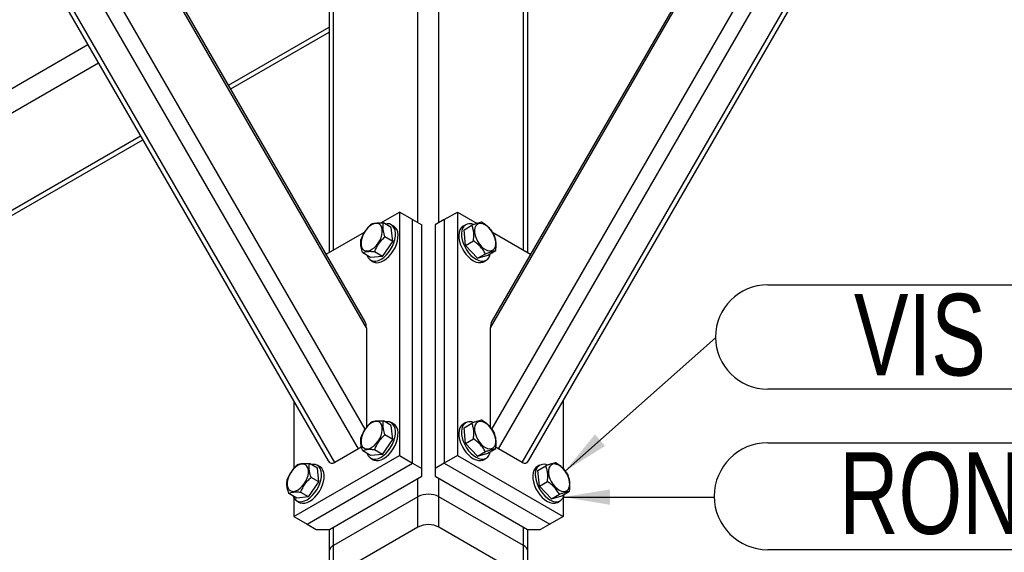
# Model space of a CAD drawing. Header units: millimetres. Extents: x 5 to 589, y 5 to 415.
# Tile 24 of 45: x 369 to 411, y 62 to 85. Entities that reach past the tile are written whole.
import ezdxf

# ---------------------------------------------------------------- set-up
doc = ezdxf.new("R2010")
doc.units = ezdxf.units.MM
doc.layers.add('NOTES', color=6, linetype='Continuous')
doc.layers.add('TRAIT-FORT', color=4, linetype='Continuous', lineweight=25)
doc.styles.add('SLDTEXTSTYLE0', font='TXT', dxfattribs={"width": 0.75})
doc.dimstyles.new('SLDDIMSTYLE6', dxfattribs={"dimtxt": 0.18, "dimasz": 2, "dimexe": 0, "dimexo": 0.0625, "dimgap": 0, "dimtad": 0, "dimtih": 1, "dimtoh": 1, "dimdec": 0, "dimrnd": 1e-09, "dimzin": 0, "dimdsep": 46, "dimtxsty": 'Standard', "dimsah": 1, "dimcen": 0.09, "dimadec": 0, "dimazin": 0, "dimtfac": 2, "dimtdec": 0, "dimtofl": 0, "dimtmove": 0, "dimatfit": 3, "dimfxl": 0, "dimfrac": 2, "dimtolj": 1, "dimtzin": 0, "dimarcsym": 0})

# ---------------------------------------------------------------- blocks, each defined once
blk = doc.blocks.new('SW_NOTE_15')
at = {"layer": 'NOTES', "color": 0}
for p, q in [((2.24, 2.28), (32.295, 2.28)), ((32.295, -2.2), (2.24, -2.2))]:
    blk.add_line(p, q, dxfattribs=at)
for centre, start, end in [((2.24, 0.04), 90, 270), ((32.295, 0.04), 270, 90)]:
    blk.add_arc(centre, 2.24, start, end, dxfattribs=at)
at = {"layer": 'NOTES', "color": 0, "insert": (17.25, 1.89), "char_height": 3.5, "attachment_point": 2, "style": 'SLDTEXTSTYLE0'}
blk.add_mtext('VIS H M10x30', dxfattribs=at)
blk = doc.blocks.new('SW_NOTE_16')
at = {"layer": 'NOTES', "color": 0}
for p, q in [((2.295, 2.335), (36.612, 2.335)), ((36.612, -2.255), (2.295, -2.255))]:
    blk.add_line(p, q, dxfattribs=at)
for centre, start, end in [((2.295, 0.04), 90, 270), ((36.612, 0.04), 270, 90)]:
    blk.add_arc(centre, 2.295, start, end, dxfattribs=at)
at = {"layer": 'NOTES', "color": 0, "insert": (19.218, 1.924), "char_height": 3.5, "attachment_point": 2, "style": 'SLDTEXTSTYLE0'}
blk.add_mtext('RONDELLE M 10', dxfattribs=at)

msp = doc.modelspace()

# ---------------------------------------------------------------- linework, layer by layer
at = {"layer": 'TRAIT-FORT', "color": 4, "linetype": 'Continuous', "lineweight": 25}
for p, q in [((383.32897, 66.17999), (362.96429, 101.45264)), ((389.32524, 66.17999), (409.68991, 101.45264)), ((383.61332, 67.02558), (363.83829, 101.27694)), ((389.04231, 67.02806), (408.80987, 101.26647)), ((361.8718, 100.58774), (382.03362, 65.66645)), ((382.31074, 65.59217), (361.94606, 100.86483)), ((390.34347, 65.59217), (410.70814, 100.86483)), ((390.62059, 65.66645), (410.78241, 100.58774)), ((383.66838, 71.3645), (367.62371, 99.15469)), ((383.60609, 71.64858), (367.83856, 98.95874)), ((388.98582, 71.3645), (405.0305, 99.15469)), ((404.81565, 98.95874), (389.04811, 71.64858)), ((385.87455, 75.8804), (385.87455, 89.72902)), ((386.77965, 75.8804), (386.77965, 89.72902)), ((382.25417, 74.70477), (382.25417, 87.63901)), ((390.40004, 74.70477), (390.40004, 87.63901)), ((382.06672, 87.37776), (382.06672, 74.59656)), ((390.58749, 74.59656), (390.58749, 87.37776)), ((377.75788, 81.77797), (382.06672, 84.2654)), ((377.85159, 81.61566), (382.06672, 84.049)), ((341.42546, 66.0288), (371.72549, 83.52064)), ((350.68892, 70.3314), (372.17804, 82.7368)), ((354.30931, 68.24139), (373.98809, 79.60171)), ((354.49674, 68.13319), (374.0818, 79.4394)), ((384.28033, 75.87445), (385.08259, 76.33759)), ((385.08259, 76.33759), (385.08259, 65.88587)), ((385.64828, 76.01103), (385.08259, 76.33759)), ((385.64828, 65.5593), (385.64828, 76.01103)), ((385.64828, 76.01103), (386.04426, 75.78243)), ((387.00592, 76.01103), (386.60995, 75.78243)), ((387.00592, 76.01103), (387.57161, 76.33759)), ((387.00592, 76.01103), (387.00592, 65.5593)), ((387.57161, 76.33759), (387.57161, 65.88587)), ((387.57161, 76.33759), (388.41667, 75.84975)), ((384.7335, 75.67353), (384.39435, 75.86932)), ((384.84374, 75.72799), (384.7306, 75.7933)), ((384.80207, 75.07687), (384.7335, 75.67353)), ((386.04426, 65.33071), (386.04426, 75.78243)), ((386.60995, 75.78243), (386.60995, 65.33071)), ((387.92361, 75.7933), (387.81047, 75.72799)), ((387.85213, 75.57597), (388.19129, 75.77176)), ((387.9207, 74.90015), (387.85213, 75.57597)), ((381.94473, 74.52614), (383.58508, 75.47309)), ((384.80207, 75.07687), (384.46292, 75.27266)), ((389.07755, 75.46823), (390.70948, 74.52614)), ((384.3592, 74.43452), (384.80207, 75.07687)), ((387.9207, 74.90015), (388.25985, 75.09594)), ((388.43214, 74.35536), (387.9207, 74.90015)), ((383.84777, 74.38883), (383.50861, 74.58462)), ((384.3592, 74.43452), (383.84777, 74.38883)), ((384.3592, 74.43452), (384.02005, 74.63031)), ((388.43214, 74.35536), (388.77129, 74.55115)), ((388.43214, 74.35536), (388.875, 74.48638)), ((388.875, 74.48638), (389.21416, 74.68217)), ((383.85067, 74.26905), (383.96381, 74.20374)), ((388.6904, 74.20374), (388.80353, 74.26905)), ((383.66838, 71.3645), (383.66838, 67.09687)), ((388.98582, 67.09939), (388.98582, 71.3645)), ((380.55711, 68.22383), (380.55711, 65.34137)), ((392.09709, 68.22383), (392.09709, 65.33545)), ((384.7335, 67.1815), (384.39435, 67.37729)), ((384.84374, 67.23596), (384.7306, 67.30128)), ((384.80207, 66.58485), (384.7335, 67.1815)), ((387.92361, 67.30128), (387.81047, 67.23596)), ((387.85213, 67.08395), (388.19129, 67.27974)), ((384.80207, 66.58485), (384.46292, 66.78064)), ((387.9207, 66.40813), (387.85213, 67.08395)), ((384.3592, 65.9425), (384.80207, 66.58485)), ((387.9207, 66.40813), (388.25985, 66.60392)), ((388.43214, 65.86333), (387.9207, 66.40813)), ((380.55711, 63.27336), (385.08259, 65.88587)), ((383.32897, 66.17999), (382.31074, 65.59217)), ((383.84777, 65.8968), (383.50861, 66.09259)), ((384.3592, 65.9425), (383.84777, 65.8968)), ((384.3592, 65.9425), (384.02005, 66.13829)), ((385.08259, 65.88587), (385.64828, 65.5593)), ((387.57161, 65.88587), (387.00592, 65.5593)), ((387.57161, 65.88587), (392.09709, 63.27336)), ((388.43214, 65.86333), (388.77129, 66.05912)), ((388.43214, 65.86333), (388.875, 65.99436)), ((388.875, 65.99436), (389.21416, 66.19015)), ((390.34347, 65.59217), (389.32524, 66.17999)), ((381.1228, 62.9468), (385.64828, 65.5593)), ((381.56567, 65.35275), (381.22651, 65.54854)), ((381.6759, 65.40721), (381.56276, 65.47252)), ((383.85067, 65.77703), (383.96381, 65.71172)), ((385.64828, 65.5593), (386.04426, 65.33071)), ((387.00592, 65.5593), (386.60995, 65.33071)), ((387.00592, 65.5593), (391.53141, 62.9468)), ((388.6904, 65.71172), (388.80353, 65.77703)), ((391.09144, 65.47252), (390.97831, 65.40721)), ((391.01997, 65.25519), (391.35913, 65.45098)), ((381.63423, 64.7561), (381.56567, 65.35275)), ((386.04426, 65.00415), (386.04426, 65.33071)), ((386.60995, 65.33071), (386.60995, 65.00415)), ((391.08854, 64.57937), (391.01997, 65.25519)), ((381.19136, 64.11374), (381.63423, 64.7561)), ((381.63423, 64.7561), (381.29508, 64.95188)), ((382.08446, 62.7182), (386.04426, 65.00415)), ((385.87455, 64.1223), (385.87455, 64.90618)), ((386.60995, 65.00415), (390.56974, 62.7182)), ((386.77965, 64.1223), (386.77965, 64.90618)), ((391.08854, 64.57937), (391.42769, 64.77516)), ((380.67993, 64.06805), (380.34077, 64.26384)), ((381.19136, 64.11374), (380.85221, 64.30953)), ((391.59997, 64.03458), (391.08854, 64.57937)), ((391.59997, 64.03458), (391.93913, 64.23037)), ((391.59997, 64.03458), (392.04284, 64.16561)), ((392.04284, 64.16561), (392.382, 64.36139)), ((380.55711, 64.08449), (380.55711, 63.27336)), ((381.19136, 64.11374), (380.67993, 64.06805)), ((380.68283, 63.94828), (380.79597, 63.88296)), ((385.87455, 64.1223), (382.25417, 62.03229)), ((385.87455, 62.81583), (385.87455, 64.1223)), ((386.77965, 62.81583), (386.77965, 64.1223)), ((390.40004, 62.03229), (386.77965, 64.1223)), ((391.85824, 63.88296), (391.97137, 63.94828)), ((392.09709, 64.08449), (392.09709, 63.27336)), ((380.55711, 63.27336), (381.1228, 62.9468)), ((381.1228, 62.9468), (381.51878, 62.7182)), ((391.53141, 62.9468), (391.13543, 62.7182)), ((392.09709, 63.27336), (391.53141, 62.9468)), ((381.51878, 62.7182), (382.08446, 62.7182)), ((382.06672, 62.7182), (382.06672, 61.77104)), ((382.25417, 62.03229), (382.25417, 62.81617)), ((385.87455, 62.81583), (382.25417, 60.72583)), ((390.40004, 60.72583), (386.77965, 62.81583)), ((390.40004, 62.03229), (390.40004, 62.81617)), ((390.56974, 62.7182), (391.13543, 62.7182)), ((390.58749, 61.77104), (390.58749, 62.7182)), ((382.06672, 61.77104), (382.06672, 60.46458)), ((382.25417, 60.72583), (382.25417, 62.03229)), ((390.40004, 60.72583), (390.40004, 62.03229)), ((390.58749, 60.46458), (390.58749, 61.77104))]:
    msp.add_line(p, q, dxfattribs=at)
at = {"layer": 'TRAIT-FORT', "color": 4, "linetype": 'Continuous', "lineweight": 25, "flags": 128}
for points in [[(383.44136, 74.93295), (383.46299, 74.83803), (383.50349, 74.76155), (383.56109, 74.70683), (383.63326, 74.67629), (383.71686, 74.67124), (383.80823, 74.69192), (383.90337, 74.73742), (383.99814, 74.80574), (384.08838, 74.89391), (384.17016, 74.99807), (384.23989, 75.11366), (384.29454, 75.23564), (384.3317, 75.35868), (384.34977, 75.47739), (384.34795, 75.58659), (384.32632, 75.68151), (384.28582, 75.758), (384.22822, 75.81271), (384.15605, 75.84326), (384.07245, 75.8483), (383.98108, 75.82762), (383.88594, 75.78213), (383.79117, 75.7138), (383.70093, 75.62564), (383.61915, 75.52148), (383.54942, 75.40588), (383.49477, 75.2839), (383.45761, 75.16086), (383.43954, 75.04215), (383.44136, 74.93295)], [(383.69591, 74.47649), (383.70095, 74.46133), (383.7459, 74.36938), (383.80836, 74.2987), (383.88633, 74.25157), (383.97728, 74.22949), (384.07831, 74.23317), (384.18616, 74.26251), (384.29737, 74.31655), (384.40836, 74.39356), (384.51557, 74.49107), (384.61555, 74.60593), (384.70509, 74.73446), (384.7813, 74.87253), (384.84175, 75.0157), (384.88448, 75.15936), (384.90813, 75.29891), (384.91192, 75.42985), (384.89575, 75.54797), (384.86013, 75.64949), (384.80621, 75.73113), (384.73572, 75.79028), (384.65092, 75.82503), (384.55454, 75.83426), (384.47357, 75.82359)], [(383.96381, 74.20374), (383.99946, 74.18625), (384.09042, 74.16417), (384.19145, 74.16786), (384.2993, 74.1972), (384.41051, 74.25124), (384.5215, 74.32825), (384.62871, 74.42575), (384.72869, 74.54062), (384.81823, 74.66915), (384.89444, 74.80722), (384.95489, 74.95038), (384.99762, 75.09405), (385.02126, 75.23359), (385.02506, 75.36453), (385.00889, 75.48266), (384.97327, 75.58418), (384.91935, 75.66582), (384.84885, 75.72496), (384.84374, 75.72799)], [(387.67564, 75.57293), (387.64232, 75.46922), (387.62854, 75.34934), (387.63475, 75.21714), (387.66075, 75.07685), (387.7057, 74.933), (387.76816, 74.79021), (387.84612, 74.65306), (387.93708, 74.52596), (388.03811, 74.41301), (388.14596, 74.31782), (388.25717, 74.24346), (388.36816, 74.19232), (388.47537, 74.16605), (388.57535, 74.16548), (388.66489, 74.19063), (388.6904, 74.20374)], [(387.78878, 75.63824), (387.75545, 75.53454), (387.74168, 75.41466), (387.74789, 75.28245), (387.77389, 75.14216), (387.81884, 74.99831), (387.8813, 74.85552), (387.95926, 74.71837), (388.05022, 74.59128), (388.15124, 74.47832), (388.2591, 74.38313), (388.37031, 74.30878), (388.4813, 74.25764), (388.58851, 74.23136), (388.68849, 74.23079), (388.77802, 74.25594), (388.85424, 74.30602), (388.91468, 74.37939), (388.95742, 74.47372), (388.97487, 74.54403)], [(388.30626, 75.45631), (388.32789, 75.33642), (388.36839, 75.21317), (388.42598, 75.09196), (388.49816, 74.97808), (388.58176, 74.87652), (388.67312, 74.79171), (388.76827, 74.72735), (388.86303, 74.68626), (388.95328, 74.67024), (389.03505, 74.67998), (389.10478, 74.71506), (389.15943, 74.77395), (389.1966, 74.85407), (389.21467, 74.95193), (389.21284, 75.06323), (389.19121, 75.18313), (389.15071, 75.30637), (389.09312, 75.42758), (389.02094, 75.54146), (388.93734, 75.64302), (388.84598, 75.72784), (388.75083, 75.7922), (388.65607, 75.83328), (388.56582, 75.84931), (388.48405, 75.83956), (388.41432, 75.80448), (388.35967, 75.74559), (388.3225, 75.66547), (388.30443, 75.56762), (388.30626, 75.45631)], [(383.44136, 66.44093), (383.46299, 66.34601), (383.50349, 66.26952), (383.56109, 66.21481), (383.63326, 66.18426), (383.71686, 66.17922), (383.80823, 66.1999), (383.90337, 66.24539), (383.99814, 66.31372), (384.08838, 66.40188), (384.17016, 66.50604), (384.23989, 66.62164), (384.29454, 66.74362), (384.3317, 66.86665), (384.34977, 66.98537), (384.34795, 67.09457), (384.32632, 67.18949), (384.28582, 67.26597), (384.22822, 67.32069), (384.15605, 67.35123), (384.07245, 67.35628), (383.98108, 67.3356), (383.88594, 67.2901), (383.79117, 67.22178), (383.70093, 67.13361), (383.61915, 67.02945), (383.54942, 66.91386), (383.49477, 66.79188), (383.45761, 66.66884), (383.43954, 66.55013), (383.44136, 66.44093)], [(383.69591, 65.98447), (383.70095, 65.96931), (383.7459, 65.87736), (383.80836, 65.80668), (383.88633, 65.75954), (383.97728, 65.73746), (384.07831, 65.74115), (384.18616, 65.77049), (384.29737, 65.82453), (384.40836, 65.90154), (384.51557, 65.99904), (384.61555, 66.11391), (384.70509, 66.24244), (384.7813, 66.38051), (384.84175, 66.52367), (384.88448, 66.66734), (384.90813, 66.80688), (384.91192, 66.93782), (384.89575, 67.05595), (384.86013, 67.15746), (384.80621, 67.23911), (384.73572, 67.29825), (384.65092, 67.333), (384.55454, 67.34223), (384.47357, 67.33156)], [(383.96381, 65.71172), (383.99946, 65.69423), (384.09042, 65.67215), (384.19145, 65.67584), (384.2993, 65.70517), (384.41051, 65.75922), (384.5215, 65.83623), (384.62871, 65.93373), (384.72869, 66.04859), (384.81823, 66.17712), (384.89444, 66.31519), (384.95489, 66.45836), (384.99762, 66.60202), (385.02126, 66.74157), (385.02506, 66.87251), (385.00889, 66.99064), (384.97327, 67.09215), (384.91935, 67.17379), (384.84885, 67.23294), (384.84374, 67.23596)], [(387.78878, 67.14622), (387.75545, 67.04251), (387.74168, 66.92263), (387.74789, 66.79042), (387.77389, 66.65014), (387.81884, 66.50629), (387.8813, 66.36349), (387.95926, 66.22635), (388.05022, 66.09925), (388.15124, 65.9863), (388.2591, 65.89111), (388.37031, 65.81675), (388.4813, 65.76561), (388.58851, 65.73933), (388.68849, 65.73876), (388.77802, 65.76392), (388.85424, 65.81399), (388.91468, 65.88737), (388.95742, 65.9817), (388.97487, 66.05201)], [(388.30626, 66.96429), (388.32789, 66.84439), (388.36839, 66.72115), (388.42598, 66.59994), (388.49816, 66.48606), (388.58176, 66.3845), (388.67312, 66.29968), (388.76827, 66.23532), (388.86303, 66.19424), (388.95328, 66.17821), (389.03505, 66.18796), (389.10478, 66.22304), (389.15943, 66.28193), (389.1966, 66.36205), (389.21467, 66.4599), (389.21284, 66.57121), (389.19121, 66.6911), (389.15071, 66.81435), (389.09312, 66.93556), (389.02094, 67.04943), (388.93734, 67.151), (388.84598, 67.23581), (388.75083, 67.30017), (388.65607, 67.34126), (388.56582, 67.35728), (388.48405, 67.34754), (388.41432, 67.31246), (388.35967, 67.25357), (388.3225, 67.17345), (388.30443, 67.07559), (388.30626, 66.96429)], [(387.67564, 67.0809), (387.64232, 66.9772), (387.62854, 66.85732), (387.63475, 66.72511), (387.66075, 66.58483), (387.7057, 66.44098), (387.76816, 66.29818), (387.84612, 66.16103), (387.93708, 66.03394), (388.03811, 65.92098), (388.14596, 65.8258), (388.25717, 65.75144), (388.36816, 65.7003), (388.47537, 65.67402), (388.57535, 65.67345), (388.66489, 65.69861), (388.6904, 65.71172)], [(380.27352, 64.61217), (380.29516, 64.51725), (380.33566, 64.44077), (380.39325, 64.38606), (380.46542, 64.35551), (380.54902, 64.35047), (380.64039, 64.37114), (380.73554, 64.41664), (380.8303, 64.48496), (380.92054, 64.57313), (381.00232, 64.67729), (381.07205, 64.79288), (381.1267, 64.91486), (381.16387, 65.0379), (381.18193, 65.15661), (381.18011, 65.26582), (381.15848, 65.36073), (381.11798, 65.43722), (381.06038, 65.49193), (380.98821, 65.52248), (380.90461, 65.52752), (380.81324, 65.50684), (380.7181, 65.46135), (380.62333, 65.39302), (380.53309, 65.30486), (380.45132, 65.2007), (380.38158, 65.0851), (380.32694, 64.96312), (380.28977, 64.84009), (380.2717, 64.72137), (380.27352, 64.61217)], [(380.52807, 64.15571), (380.53311, 64.14055), (380.57807, 64.0486), (380.64053, 63.97792), (380.71849, 63.93079), (380.80944, 63.90871), (380.91047, 63.9124), (381.01832, 63.94173), (381.12953, 63.99577), (381.24052, 64.07278), (381.34773, 64.17029), (381.44771, 64.28515), (381.53725, 64.41368), (381.61347, 64.55175), (381.67391, 64.69492), (381.71664, 64.83858), (381.74029, 64.97813), (381.74409, 65.10907), (381.72791, 65.22719), (381.6923, 65.32871), (381.63837, 65.41035), (381.56788, 65.4695), (381.48308, 65.50425), (381.3867, 65.51348), (381.30573, 65.50281)], [(391.47409, 65.13553), (391.49573, 65.01564), (391.53623, 64.89239), (391.59382, 64.77118), (391.666, 64.65731), (391.74959, 64.55574), (391.84096, 64.47093), (391.93611, 64.40657), (392.03087, 64.36548), (392.12111, 64.34946), (392.20289, 64.3592), (392.27262, 64.39428), (392.32727, 64.45317), (392.36444, 64.53329), (392.38251, 64.63115), (392.38068, 64.74245), (392.35905, 64.86235), (392.31855, 64.9856), (392.26095, 65.10681), (392.18878, 65.22068), (392.10518, 65.32224), (392.01381, 65.40706), (391.91867, 65.47142), (391.8239, 65.5125), (391.73366, 65.52853), (391.65189, 65.51878), (391.58215, 65.4837), (391.52751, 65.42481), (391.49034, 65.34469), (391.47227, 65.24684), (391.47409, 65.13553)], [(380.79597, 63.88296), (380.83162, 63.86547), (380.92258, 63.8434), (381.02361, 63.84708), (381.13146, 63.87642), (381.24267, 63.93046), (381.35366, 64.00747), (381.46087, 64.10498), (381.56085, 64.21984), (381.65039, 64.34837), (381.7266, 64.48644), (381.78705, 64.62961), (381.82978, 64.77327), (381.85342, 64.91281), (381.85722, 65.04375), (381.84105, 65.16188), (381.80543, 65.2634), (381.75151, 65.34504), (381.68101, 65.40419), (381.6759, 65.40721)], [(390.84348, 65.25215), (390.81016, 65.14845), (390.79638, 65.02856), (390.80259, 64.89636), (390.82859, 64.75607), (390.87354, 64.61222), (390.936, 64.46943), (391.01396, 64.33228), (391.10492, 64.20518), (391.20595, 64.09223), (391.3138, 63.99704), (391.42501, 63.92268), (391.536, 63.87155), (391.64321, 63.84527), (391.74319, 63.8447), (391.83272, 63.86985), (391.85824, 63.88296)], [(390.95661, 65.31746), (390.92329, 65.21376), (390.90952, 65.09388), (390.91573, 64.96167), (390.94173, 64.82139), (390.98668, 64.67754), (391.04914, 64.53474), (391.1271, 64.39759), (391.21806, 64.2705), (391.31908, 64.15754), (391.42693, 64.06236), (391.53814, 63.988), (391.64914, 63.93686), (391.75635, 63.91058), (391.85633, 63.91001), (391.94586, 63.93517), (392.02208, 63.98524), (392.08252, 64.05862), (392.12525, 64.15294), (392.14271, 64.22325)]]:
    msp.add_lwpolyline(points, dxfattribs=at)
at = {"layer": 'TRAIT-FORT', "color": 4, "linetype": 'Continuous', "lineweight": 25}
for centre, radius, start, end in [((387.97636, 75.44759), 0.3258, 120.610045, 157.374023), ((388.10275, 75.48833), 0.34792, 64.40592, 154.476635), ((387.97636, 66.95557), 0.3258, 120.610045, 157.374023), ((388.10275, 66.9963), 0.34792, 64.40592, 154.476635), ((391.27058, 65.16755), 0.34792, 64.40592, 154.476635), ((391.1442, 65.12681), 0.3258, 120.610045, 157.374023), ((386.3271, 63.24888), 0.98369, 62.609672, 117.390328), ((386.3271, 61.94242), 0.98369, 62.609672, 117.390328), ((382.38701, 61.7391), 0.32188, 114.374658, 174.305201), ((390.2672, 61.7391), 0.32188, 5.694799, 65.625342)]:
    msp.add_arc(centre, radius, start, end, dxfattribs=at)
for centre, major_axis, start_param, end_param in [((383.32897, 71.16856), (0.156, 0.58233), 5.18997068, 5.80548869), ((389.32524, 71.16856), (-0.156, 0.58233), 0.47769661, 1.09321463), ((383.32897, 66.73427), (0.156, 0.58233), 3.61917435, 4.0022778), ((389.32524, 66.73427), (-0.156, 0.58233), 2.34134357, 2.66401096), ((382.31074, 66.14646), (0.156, 0.58233), 2.66389604, 3.61917435), ((390.34347, 66.14646), (-0.156, 0.58233), 2.66401096, 3.61928927)]:
    msp.add_ellipse(centre, major_axis=major_axis, ratio=0.51763809, start_param=start_param, end_param=end_param, dxfattribs=at)
for points, knots in [([(383.88292, 75.82362), (383.83207, 75.77503), (383.72929, 75.6768), (383.60498, 75.51509), (383.50838, 75.34768), (383.46296, 75.23708), (383.44005, 75.18127)], [0, 0, 0, 0, 0.26460494, 0.53494775, 0.76534313, 1, 1, 1, 1]), ([(383.88292, 75.82362), (383.9149, 75.83475), (383.97956, 75.85724), (384.10335, 75.87442), (384.24392, 75.878), (384.3439, 75.87223), (384.39435, 75.86932)], [0, 0, 0, 0, 0.26460494, 0.53494775, 0.76534313, 1, 1, 1, 1]), ([(384.46292, 75.27266), (384.43701, 75.3585), (384.39417, 75.50045), (384.37588, 75.68103), (384.38153, 75.79215), (384.3915, 75.85218), (384.39435, 75.86932)], [0, 0, 0, 0, 0.38554949, 0.63764185, 0.89654625, 1, 1, 1, 1]), ([(388.63416, 75.90279), (388.60812, 75.89857), (388.55549, 75.89006), (388.44953, 75.86129), (388.326, 75.82096), (388.23647, 75.78826), (388.19129, 75.77176)], [0, 0, 0, 0, 0.26460494, 0.53494775, 0.76534313, 1, 1, 1, 1]), ([(388.25985, 75.09594), (388.26831, 75.19185), (388.2823, 75.35046), (388.25874, 75.5552), (388.22493, 75.68257), (388.19876, 75.75195), (388.19129, 75.77176)], [0, 0, 0, 0, 0.38554949, 0.63764185, 0.89654625, 1, 1, 1, 1]), ([(388.63416, 75.90279), (388.69095, 75.86266), (388.80577, 75.78155), (388.9479, 75.64521), (389.06154, 75.50204), (389.1174, 75.4063), (389.14559, 75.35799)], [0, 0, 0, 0, 0.26460494, 0.53494775, 0.76534313, 1, 1, 1, 1]), ([(383.50861, 74.58462), (383.48271, 74.67045), (383.43986, 74.8124), (383.42157, 74.99298), (383.42723, 75.1041), (383.4372, 75.16413), (383.44005, 75.18127)], [0, 0, 0, 0, 0.38554949, 0.63764185, 0.89654625, 1, 1, 1, 1]), ([(384.02005, 74.63031), (384.04608, 74.69322), (384.09871, 74.82041), (384.20468, 74.99271), (384.3282, 75.14457), (384.41774, 75.22971), (384.46292, 75.27266)], [0, 0, 0, 0, 0.26460494, 0.53494775, 0.76534313, 1, 1, 1, 1]), ([(389.21416, 74.68217), (389.22262, 74.77808), (389.23661, 74.93669), (389.21304, 75.14143), (389.17923, 75.2688), (389.15306, 75.33818), (389.14559, 75.35799)], [0, 0, 0, 0, 0.38554949, 0.63764185, 0.89654625, 1, 1, 1, 1]), ([(388.77129, 74.55115), (388.7393, 74.60559), (388.67464, 74.71566), (388.55085, 74.86259), (388.41028, 74.99021), (388.3103, 75.06048), (388.25985, 75.09594)], [0, 0, 0, 0, 0.26460494, 0.53494775, 0.76534313, 1, 1, 1, 1]), ([(384.02005, 74.63031), (383.96325, 74.63351), (383.84844, 74.63997), (383.7063, 74.63338), (383.59266, 74.61425), (383.5368, 74.59455), (383.50861, 74.58462)], [0, 0, 0, 0, 0.26460494, 0.53494775, 0.76534313, 1, 1, 1, 1]), ([(388.77129, 74.55115), (388.82213, 74.56968), (388.92492, 74.60715), (389.04923, 74.64651), (389.14583, 74.6713), (389.19124, 74.67853), (389.21416, 74.68217)], [0, 0, 0, 0, 0.26460494, 0.53494775, 0.76534313, 1, 1, 1, 1]), ([(383.88292, 67.3316), (383.83207, 67.28301), (383.72929, 67.18477), (383.60498, 67.02307), (383.50838, 66.85566), (383.46296, 66.74505), (383.44005, 66.68925)], [0, 0, 0, 0, 0.26460494, 0.53494775, 0.76534313, 1, 1, 1, 1]), ([(383.88292, 67.3316), (383.9149, 67.34272), (383.97956, 67.36522), (384.10335, 67.3824), (384.24392, 67.38598), (384.3439, 67.38021), (384.39435, 67.37729)], [0, 0, 0, 0, 0.26460494, 0.53494775, 0.76534313, 1, 1, 1, 1]), ([(384.46292, 66.78064), (384.43701, 66.86647), (384.39417, 67.00843), (384.37588, 67.189), (384.38153, 67.30012), (384.3915, 67.36015), (384.39435, 67.37729)], [0, 0, 0, 0, 0.38554949, 0.63764185, 0.89654625, 1, 1, 1, 1]), ([(388.63416, 67.41076), (388.60812, 67.40655), (388.55549, 67.39804), (388.44953, 67.36927), (388.326, 67.32893), (388.23647, 67.29623), (388.19129, 67.27974)], [0, 0, 0, 0, 0.26460494, 0.53494775, 0.76534313, 1, 1, 1, 1]), ([(388.25985, 66.60392), (388.26831, 66.69982), (388.2823, 66.85843), (388.25874, 67.06317), (388.22493, 67.19055), (388.19876, 67.25993), (388.19129, 67.27974)], [0, 0, 0, 0, 0.38554949, 0.63764185, 0.89654625, 1, 1, 1, 1]), ([(388.63416, 67.41076), (388.69095, 67.37064), (388.80577, 67.28952), (388.9479, 67.15318), (389.06154, 67.01001), (389.1174, 66.91428), (389.14559, 66.86597)], [0, 0, 0, 0, 0.26460494, 0.53494775, 0.76534313, 1, 1, 1, 1]), ([(384.02005, 66.13829), (384.04608, 66.2012), (384.09871, 66.32839), (384.20468, 66.50068), (384.3282, 66.65255), (384.41774, 66.73768), (384.46292, 66.78064)], [0, 0, 0, 0, 0.26460494, 0.53494775, 0.76534313, 1, 1, 1, 1]), ([(389.21416, 66.19015), (389.22262, 66.28605), (389.23661, 66.44467), (389.21304, 66.6494), (389.17923, 66.77678), (389.15306, 66.84616), (389.14559, 66.86597)], [0, 0, 0, 0, 0.38554949, 0.63764185, 0.89654625, 1, 1, 1, 1]), ([(383.50861, 66.09259), (383.48271, 66.17842), (383.43986, 66.32038), (383.42157, 66.50096), (383.42723, 66.61207), (383.4372, 66.67211), (383.44005, 66.68925)], [0, 0, 0, 0, 0.38554949, 0.63764185, 0.89654625, 1, 1, 1, 1]), ([(388.77129, 66.05912), (388.7393, 66.11357), (388.67464, 66.22364), (388.55085, 66.37057), (388.41028, 66.49819), (388.3103, 66.56846), (388.25985, 66.60392)], [0, 0, 0, 0, 0.26460494, 0.53494775, 0.76534313, 1, 1, 1, 1]), ([(384.02005, 66.13829), (383.96325, 66.14148), (383.84844, 66.14794), (383.7063, 66.14136), (383.59266, 66.12223), (383.5368, 66.10253), (383.50861, 66.09259)], [0, 0, 0, 0, 0.26460494, 0.53494775, 0.76534313, 1, 1, 1, 1]), ([(388.77129, 66.05912), (388.82213, 66.07766), (388.92492, 66.11512), (389.04923, 66.15448), (389.14583, 66.17927), (389.19124, 66.1865), (389.21416, 66.19015)], [0, 0, 0, 0, 0.26460494, 0.53494775, 0.76534313, 1, 1, 1, 1]), ([(380.71508, 65.50284), (380.66424, 65.45425), (380.56145, 65.35602), (380.43714, 65.19432), (380.34054, 65.0269), (380.29512, 64.9163), (380.27221, 64.86049)], [0, 0, 0, 0, 0.26460494, 0.53494775, 0.76534313, 1, 1, 1, 1]), ([(380.71508, 65.50284), (380.74706, 65.51397), (380.81173, 65.53646), (380.93551, 65.55364), (381.07608, 65.55722), (381.17606, 65.55145), (381.22651, 65.54854)], [0, 0, 0, 0, 0.26460494, 0.53494775, 0.76534313, 1, 1, 1, 1]), ([(381.29508, 64.95188), (381.26917, 65.03772), (381.22633, 65.17967), (381.20804, 65.36025), (381.21369, 65.47137), (381.22367, 65.5314), (381.22651, 65.54854)], [0, 0, 0, 0, 0.38554949, 0.63764185, 0.89654625, 1, 1, 1, 1]), ([(391.802, 65.58201), (391.77596, 65.5778), (391.72333, 65.56928), (391.61737, 65.54051), (391.49384, 65.50018), (391.4043, 65.46748), (391.35913, 65.45098)], [0, 0, 0, 0, 0.26460494, 0.53494775, 0.76534313, 1, 1, 1, 1]), ([(391.42769, 64.77516), (391.43615, 64.87107), (391.45014, 65.02968), (391.42658, 65.23442), (391.39276, 65.36179), (391.3666, 65.43117), (391.35913, 65.45098)], [0, 0, 0, 0, 0.38554949, 0.63764185, 0.89654625, 1, 1, 1, 1]), ([(391.802, 65.58201), (391.85879, 65.54188), (391.97361, 65.46077), (392.11574, 65.32443), (392.22938, 65.18126), (392.28524, 65.08552), (392.31343, 65.03721)], [0, 0, 0, 0, 0.26460494, 0.53494775, 0.76534313, 1, 1, 1, 1]), ([(392.382, 64.36139), (392.39045, 64.4573), (392.40444, 64.61591), (392.38088, 64.82065), (392.34707, 64.94802), (392.3209, 65.0174), (392.31343, 65.03721)], [0, 0, 0, 0, 0.38554949, 0.63764185, 0.89654625, 1, 1, 1, 1]), ([(380.34077, 64.26384), (380.31487, 64.34967), (380.27202, 64.49162), (380.25373, 64.6722), (380.25939, 64.78332), (380.26936, 64.84335), (380.27221, 64.86049)], [0, 0, 0, 0, 0.38554949, 0.63764185, 0.89654625, 1, 1, 1, 1]), ([(380.85221, 64.30953), (380.87824, 64.37245), (380.93087, 64.49963), (381.03684, 64.67193), (381.16037, 64.82379), (381.2499, 64.90893), (381.29508, 64.95188)], [0, 0, 0, 0, 0.26460494, 0.53494775, 0.76534313, 1, 1, 1, 1]), ([(391.93913, 64.23037), (391.90714, 64.28481), (391.84248, 64.39488), (391.71869, 64.54182), (391.57812, 64.66944), (391.47814, 64.73971), (391.42769, 64.77516)], [0, 0, 0, 0, 0.26460494, 0.53494775, 0.76534313, 1, 1, 1, 1]), ([(380.85221, 64.30953), (380.79542, 64.31273), (380.6806, 64.31919), (380.53846, 64.3126), (380.42482, 64.29347), (380.36896, 64.27378), (380.34077, 64.26384)], [0, 0, 0, 0, 0.26460494, 0.53494775, 0.76534313, 1, 1, 1, 1]), ([(391.93913, 64.23037), (391.98997, 64.2489), (392.09276, 64.28637), (392.21707, 64.32573), (392.31366, 64.35052), (392.35908, 64.35775), (392.382, 64.36139)], [0, 0, 0, 0, 0.26460494, 0.53494775, 0.76534313, 1, 1, 1, 1])]:
    msp.add_open_spline(points, degree=3, knots=knots, dxfattribs=at)

# ---------------------------------------------------------------- block references
at = {"layer": 'NOTES', "color": 211}
for name, p in [('SW_NOTE_15', (398.63388, 70.93597)), ('SW_NOTE_16', (398.57923, 64.10537))]:
    msp.add_blockref(name, p, dxfattribs=at)

# ---------------------------------------------------------------- leaders
for points in [[(392.18634, 65.22404), (398.63388, 70.93597)], [(392.10878, 64.10913), (398.57923, 64.10537)]]:
    msp.add_leader(points, dimstyle='SLDDIMSTYLE6', dxfattribs=at)

doc.saveas('drawing.dxf')
